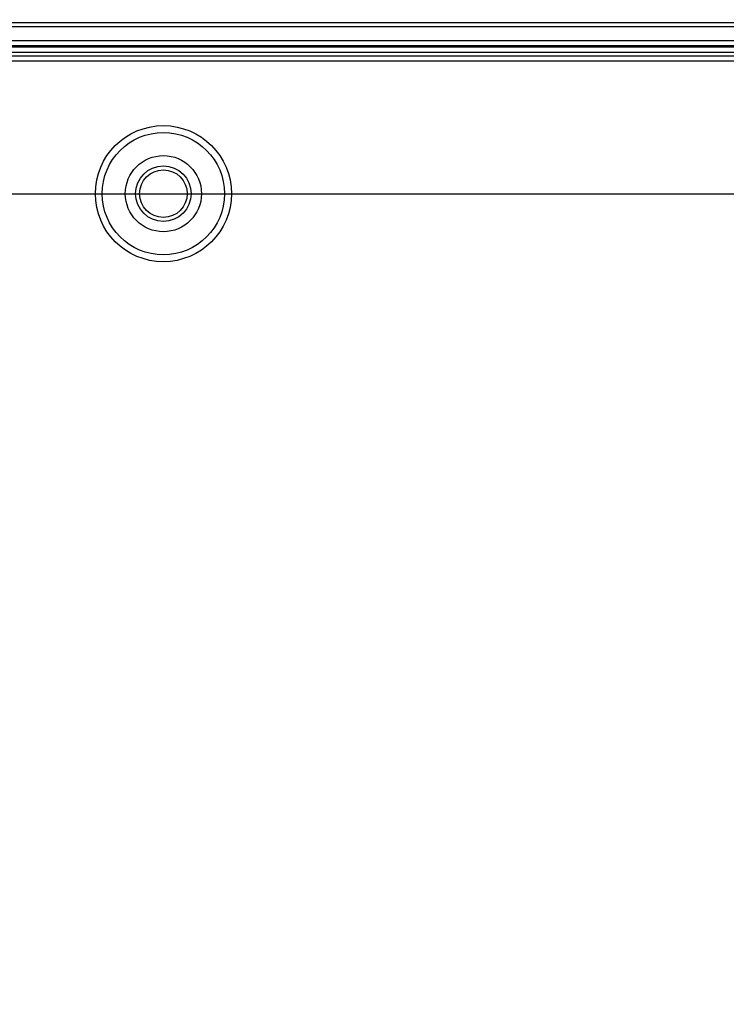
# Model space of a CAD drawing. Header units: inches. Extents: x 0 to 34, y 0 to 22.
# Tile 48 of 55: x 19.5 to 21, y 17.8 to 19.8. Entities that reach past the tile are written whole.
import ezdxf

# ---------------------------------------------------------------- set-up
doc = ezdxf.new("R2010")
doc.units = ezdxf.units.IN
doc.header["$LTSCALE"] = 1.87
doc.header["$MEASUREMENT"] = 0
doc.layers.get('0').update_dxf_attribs({"linetype": 'CONTINUOUS'})
doc.layers.add('DIMENSIONS', color=7, linetype='CONTINUOUS')
doc.styles.get("Standard").update_dxf_attribs({"font": 'txt', "width": 0.8})
doc.dimstyles.new('DIMSTYLE_1', dxfattribs={"dimtxt": 0.125, "dimasz": 0.18, "dimexe": 0.125, "dimexo": 0.0625, "dimgap": 0.0625, "dimtad": 0, "dimtih": 1, "dimtoh": 1, "dimdec": 3, "dimzin": 4, "dimdsep": 46, "dimtxsty": 'STANDARD', "dimblk": '_FILLED', "dimblk1": '_FILLED', "dimblk2": '_FILLED', "dimcen": 0.09, "dimadec": 0, "dimazin": 0, "dimtp": 0.01, "dimtm": 0.01, "dimtfac": 1, "dimtdec": 3, "dimtofl": 0, "dimtmove": 0, "dimatfit": 3, "dimldrblk": '_FILLED', "dimfxl": 1, "dimtolj": 1, "dimtzin": 4, "dimarcsym": 0})

# ---------------------------------------------------------------- blocks, each defined once
blk = doc.blocks.new('_FILLED')
at = {"color": 0, "linetype": 'BYBLOCK'}
blk.add_solid([(0, 0), (-1, 0.174), (-1, -0.174)], dxfattribs=at)
blk = doc.blocks.new('*D3')
at = {"layer": 'DIMENSIONS', "color": 2, "linetype": 'CONTINUOUS'}
for p, q in [((19.2781, 19.4787), (24.8892, 19.4787)), ((24.7642, 19.4787), (24.7642, 17.4037)), ((24.7642, 15.0787), (24.7642, 17.1537)), ((19.2781, 15.0787), (24.8892, 15.0787))]:
    blk.add_line(p, q, dxfattribs=at)
at = {"layer": 'DIMENSIONS', "color": 2, "linetype": 'CONTINUOUS', "xscale": 0.18, "yscale": 0.18, "zscale": 0.18}
for p, rotation in [((24.7642, 19.4787), 90), ((24.7642, 15.0787), 270)]:
    blk.add_blockref('_FILLED', p, dxfattribs=dict(at, rotation=rotation))
at = {"layer": 'DIMENSIONS', "color": 2, "linetype": 'CONTINUOUS', "insert": (24.7642, 17.3412), "char_height": 0.125, "width": 1.425, "attachment_point": 2, "line_spacing_factor": 0.9}
blk.add_mtext('4.400{\\Ftxt.shx;\\W1.000000;\\H0.125000; }[111.76]', dxfattribs=at)
blk = doc.blocks.new('*D4')
at = {"layer": 'DIMENSIONS', "color": 2, "linetype": 'CONTINUOUS'}
for p, q in [((23.4961, 19.4787), (23.4961, 19.8387)), ((19.2781, 19.4787), (23.6211, 19.4787)), ((13.2281, 17.0457), (23.6211, 17.0457)), ((23.4961, 17.0457), (23.4961, 16.6857))]:
    blk.add_line(p, q, dxfattribs=at)
at = {"layer": 'DIMENSIONS', "color": 2, "linetype": 'CONTINUOUS', "xscale": 0.18, "yscale": 0.18, "zscale": 0.18}
for p, rotation in [((23.4961, 19.4787), 270), ((23.4961, 17.0457), 90)]:
    blk.add_blockref('_FILLED', p, dxfattribs=dict(at, rotation=rotation))
at = {"layer": 'DIMENSIONS', "color": 2, "linetype": 'CONTINUOUS', "insert": (23.4961, 18.3247), "char_height": 0.125, "width": 1.225, "attachment_point": 2, "line_spacing_factor": 0.9}
blk.add_mtext('2.433{\\Ftxt.shx;\\W1.000000;\\H0.125000; }[61.8]', dxfattribs=at)

msp = doc.modelspace()

# ---------------------------------------------------------------- linework, layer by layer
at = {"color": 7, "linetype": 'CONTINUOUS'}
for p, q in [((21.5433, 19.8323), (12.8388, 19.8323)), ((12.8388, 19.8243), (21.5533, 19.8243)), ((21.5184, 19.7947), (12.8288, 19.7947)), ((21.5184, 19.7847), (12.8646, 19.7847)), ((12.867, 19.7822), (21.4631, 19.7822)), ((12.8705, 19.7638), (21.5079, 19.7638)), ((13.0681, 19.7712), (21.5391, 19.7712)), ((12.8705, 19.7538), (21.5079, 19.7538))]:
    msp.add_line(p, q, dxfattribs=at)
for radius in [0.1408, 0.1266, 0.0788, 0.0575, 0.0492]:
    msp.add_circle((19.8156, 19.4787), radius, dxfattribs=at)

# ---------------------------------------------------------------- dimensions: what is measured, and where the dimension line sits
at = {"layer": 'DIMENSIONS', "color": 2, "linetype": 'CONTINUOUS'}
for base, p1, picture, middle in [((23.4961, 19.4787), (13.1656, 17.0457), '*D4', (23.4961, 18.2622)), ((24.7642, 19.4787), (19.2156, 15.0787), '*D3', (24.7642, 17.2787))]:
    dim = msp.add_linear_dim(base=base, p1=p1, p2=(19.2156, 19.4787), angle=90, dimstyle='DIMSTYLE_1', dxfattribs=at)
    dim.commit()
    dim.dimension.update_dxf_attribs({"geometry": picture, "text_midpoint": middle, "dimtype": 160})

doc.saveas('drawing.dxf')
